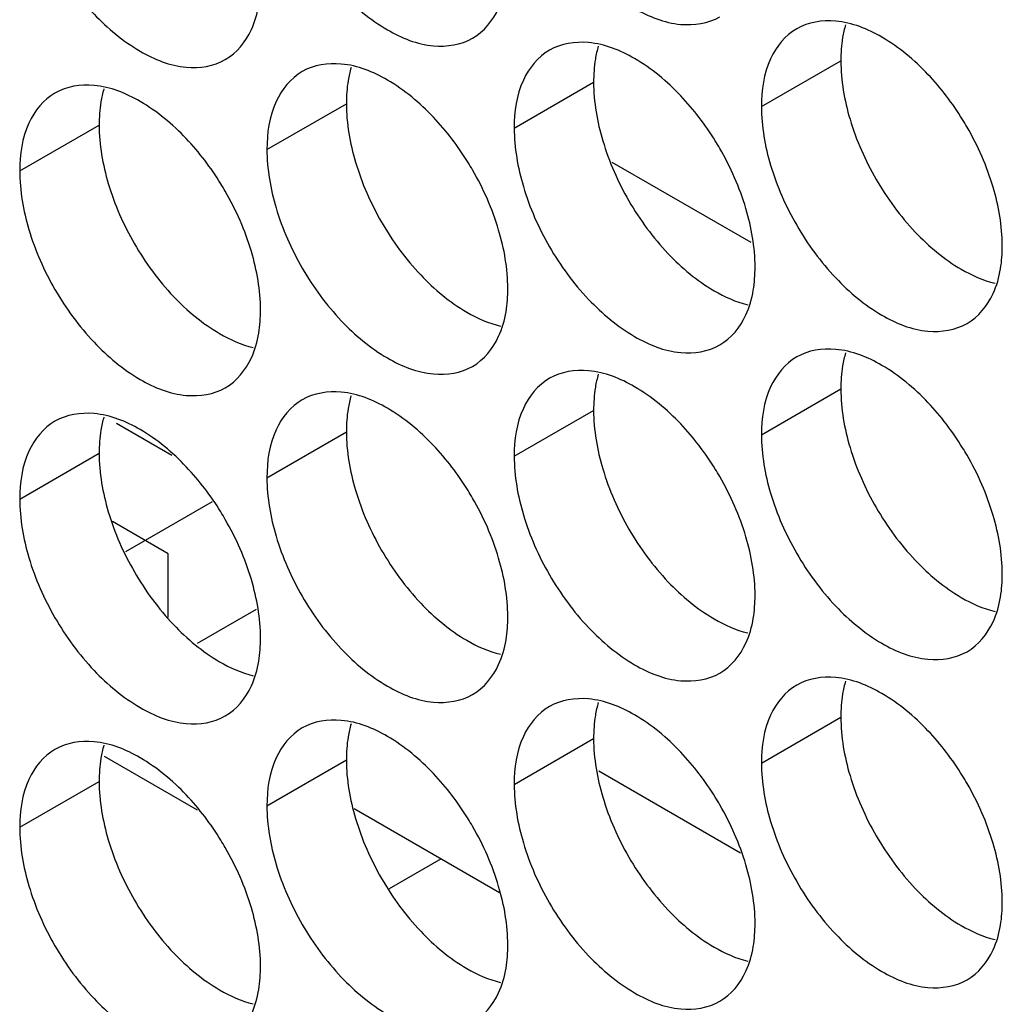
# Model space of a CAD drawing. Header units: inches. Extents: x 0 to 34, y 0 to 22.
# Tile 43 of 118: x 16.355 to 16.491, y 14.19 to 14.326. Entities that reach past the tile are written whole.
import ezdxf

# ---------------------------------------------------------------- set-up
doc = ezdxf.new("R2010")
doc.units = ezdxf.units.IN
doc.header["$LTSCALE"] = 1.87
doc.header["$MEASUREMENT"] = 0
doc.layers.get('0').update_dxf_attribs({"linetype": 'CONTINUOUS'})
doc.layers.add('5_ALL_CURVES', color=7, linetype='CONTINUOUS')

msp = doc.modelspace()

# ---------------------------------------------------------------- linework, layer by layer
at = {"color": 7, "linetype": 'CONTINUOUS'}
for p, q in [((16.45765, 14.31421), (16.46861, 14.32054)), ((16.42353, 14.31125), (16.43449, 14.31758)), ((16.38941, 14.3083), (16.40037, 14.31462)), ((16.3553, 14.30534), (16.36626, 14.31167)), ((16.45624, 14.29545), (16.43705, 14.30652)), ((16.45765, 14.2689), (16.46861, 14.27523)), ((16.42353, 14.26594), (16.43449, 14.27227)), ((16.36865, 14.2705), (16.37628, 14.26609)), ((16.38941, 14.26298), (16.40037, 14.26931)), ((16.3553, 14.26002), (16.36626, 14.26635)), ((16.38185, 14.25965), (16.36991, 14.25276)), ((16.38791, 14.24478), (16.37977, 14.24008)), ((16.45765, 14.22358), (16.46861, 14.22991)), ((16.42353, 14.22063), (16.43449, 14.22695)), ((16.36693, 14.22454), (16.3798, 14.21711)), ((16.38941, 14.21767), (16.40037, 14.224)), ((16.43519, 14.22248), (16.45478, 14.21117)), ((16.3553, 14.21471), (16.36626, 14.22104)), ((16.41346, 14.21033), (16.40629, 14.2062))]:
    msp.add_line(p, q, dxfattribs=at)
at = {"color": 3, "linetype": 'CONTINUOUS'}
msp.add_line((16.40143, 14.21728), (16.42152, 14.20568), dxfattribs=at)
at = {"color": 7, "linetype": 'CONTINUOUS'}
for points, knots in [([(16.4248, 14.34849), (16.42566, 14.34559), (16.42811, 14.34003), (16.43333, 14.3329), (16.43951, 14.32771), (16.44597, 14.32506), (16.45031, 14.32571), (16.4519, 14.32662)], [0, 0, 0, 0, 0.235115, 0.470233, 0.682481, 0.857347, 1, 1, 1, 1]), ([(16.39068, 14.34554), (16.39154, 14.34263), (16.39399, 14.33707), (16.39921, 14.32994), (16.4054, 14.32475), (16.41186, 14.3221), (16.41619, 14.32275), (16.41778, 14.32366)], [0, 0, 0, 0, 0.235115, 0.470233, 0.682481, 0.857347, 1, 1, 1, 1]), ([(16.35656, 14.34258), (16.35742, 14.33967), (16.35988, 14.33411), (16.3651, 14.32698), (16.37128, 14.3218), (16.37774, 14.31914), (16.38208, 14.31979), (16.38366, 14.32071)], [0, 0, 0, 0, 0.235115, 0.470233, 0.682481, 0.857347, 1, 1, 1, 1]), ([(16.41778, 14.32366), (16.41937, 14.32458), (16.42139, 14.32711), (16.42221, 14.33004), (16.4224, 14.33121)], [0, 0, 0, 0, 0.608607, 1, 1, 1, 1]), ([(16.38366, 14.32071), (16.38525, 14.32162), (16.38727, 14.32415), (16.38809, 14.32709), (16.38829, 14.32826)], [0, 0, 0, 0, 0.608607, 1, 1, 1, 1]), ([(16.48063, 14.31867), (16.47875, 14.32065), (16.4749, 14.32388), (16.47018, 14.32582), (16.46791, 14.32601)], [0, 0, 0, 0, 0.548282, 1, 1, 1, 1]), ([(16.46252, 14.32497), (16.46093, 14.32405), (16.4582, 14.32063), (16.45765, 14.31646), (16.45765, 14.31421)], [0, 0, 0, 0, 0.44922, 1, 1, 1, 1]), ([(16.44651, 14.31571), (16.44463, 14.3177), (16.44078, 14.32092), (16.43606, 14.32286), (16.43379, 14.32306)], [0, 0, 0, 0, 0.548282, 1, 1, 1, 1]), ([(16.4284, 14.32201), (16.42681, 14.32109), (16.42408, 14.31767), (16.42353, 14.3135), (16.42353, 14.31125)], [0, 0, 0, 0, 0.44922, 1, 1, 1, 1]), ([(16.39428, 14.31905), (16.39269, 14.31814), (16.38996, 14.31471), (16.38941, 14.31054), (16.38941, 14.3083)], [0, 0, 0, 0, 0.44922, 1, 1, 1, 1]), ([(16.41239, 14.31276), (16.41051, 14.31474), (16.40666, 14.31796), (16.40195, 14.3199), (16.39967, 14.3201)], [0, 0, 0, 0, 0.548282, 1, 1, 1, 1]), ([(16.37827, 14.3098), (16.37639, 14.31178), (16.37255, 14.31501), (16.36783, 14.31694), (16.36555, 14.31714)], [0, 0, 0, 0, 0.548282, 1, 1, 1, 1]), ([(16.36016, 14.31609), (16.35857, 14.31518), (16.35584, 14.31175), (16.3553, 14.30758), (16.3553, 14.30534)], [0, 0, 0, 0, 0.44922, 1, 1, 1, 1]), ([(16.48962, 14.3031), (16.48875, 14.306), (16.48737, 14.30915), (16.48561, 14.31209), (16.4854, 14.31243)], [0, 0, 0, 0, 0.882712, 1, 1, 1, 1]), ([(16.4555, 14.30014), (16.45464, 14.30304), (16.45325, 14.30619), (16.45149, 14.30914), (16.45128, 14.30948)], [0, 0, 0, 0, 0.882712, 1, 1, 1, 1]), ([(16.42138, 14.29718), (16.42052, 14.30009), (16.41913, 14.30323), (16.41737, 14.30618), (16.41716, 14.30652)], [0, 0, 0, 0, 0.882712, 1, 1, 1, 1]), ([(16.45891, 14.30614), (16.45978, 14.30323), (16.46223, 14.29767), (16.46745, 14.29054), (16.47363, 14.28535), (16.48009, 14.2827), (16.48443, 14.28335), (16.48602, 14.28427)], [0, 0, 0, 0, 0.235115, 0.470233, 0.682481, 0.857347, 1, 1, 1, 1]), ([(16.38726, 14.29422), (16.3864, 14.29713), (16.38501, 14.30028), (16.38326, 14.30322), (16.38305, 14.30356)], [0, 0, 0, 0, 0.882712, 1, 1, 1, 1]), ([(16.4248, 14.30318), (16.42566, 14.30027), (16.42811, 14.29471), (16.43333, 14.28758), (16.43951, 14.2824), (16.44597, 14.27974), (16.45031, 14.28039), (16.4519, 14.28131)], [0, 0, 0, 0, 0.235115, 0.470233, 0.682481, 0.857347, 1, 1, 1, 1]), ([(16.39068, 14.30022), (16.39154, 14.29732), (16.39399, 14.29176), (16.39921, 14.28462), (16.4054, 14.27944), (16.41186, 14.27679), (16.41619, 14.27743), (16.41778, 14.27835)], [0, 0, 0, 0, 0.235115, 0.470233, 0.682481, 0.857347, 1, 1, 1, 1]), ([(16.35656, 14.29726), (16.35742, 14.29436), (16.35988, 14.2888), (16.3651, 14.28167), (16.37128, 14.27648), (16.37774, 14.27383), (16.38208, 14.27448), (16.38366, 14.27539)], [0, 0, 0, 0, 0.235115, 0.470233, 0.682481, 0.857347, 1, 1, 1, 1]), ([(16.48602, 14.28427), (16.4876, 14.28518), (16.48962, 14.28771), (16.49045, 14.29065), (16.49064, 14.29182)], [0, 0, 0, 0, 0.608607, 1, 1, 1, 1]), ([(16.4519, 14.28131), (16.45349, 14.28222), (16.4555, 14.28475), (16.45633, 14.28769), (16.45652, 14.28886)], [0, 0, 0, 0, 0.608607, 1, 1, 1, 1]), ([(16.41778, 14.27835), (16.41937, 14.27927), (16.42139, 14.2818), (16.42221, 14.28473), (16.4224, 14.2859)], [0, 0, 0, 0, 0.608607, 1, 1, 1, 1]), ([(16.38366, 14.27539), (16.38525, 14.27631), (16.38727, 14.27884), (16.38809, 14.28177), (16.38829, 14.28294)], [0, 0, 0, 0, 0.608607, 1, 1, 1, 1]), ([(16.46252, 14.27965), (16.46093, 14.27874), (16.4582, 14.27531), (16.45765, 14.27114), (16.45765, 14.2689)], [0, 0, 0, 0, 0.44922, 1, 1, 1, 1]), ([(16.48063, 14.27336), (16.47875, 14.27534), (16.4749, 14.27856), (16.47018, 14.2805), (16.46791, 14.2807)], [0, 0, 0, 0, 0.548282, 1, 1, 1, 1]), ([(16.44651, 14.2704), (16.44463, 14.27238), (16.44078, 14.27561), (16.43606, 14.27755), (16.43379, 14.27774)], [0, 0, 0, 0, 0.548282, 1, 1, 1, 1]), ([(16.4284, 14.2767), (16.42681, 14.27578), (16.42408, 14.27235), (16.42353, 14.26818), (16.42353, 14.26594)], [0, 0, 0, 0, 0.44922, 1, 1, 1, 1]), ([(16.41239, 14.26744), (16.41051, 14.26942), (16.40666, 14.27265), (16.40195, 14.27459), (16.39967, 14.27479)], [0, 0, 0, 0, 0.548282, 1, 1, 1, 1]), ([(16.39428, 14.27374), (16.39269, 14.27282), (16.38996, 14.2694), (16.38941, 14.26523), (16.38941, 14.26298)], [0, 0, 0, 0, 0.44922, 1, 1, 1, 1]), ([(16.37827, 14.26448), (16.37639, 14.26647), (16.37255, 14.26969), (16.36783, 14.27163), (16.36555, 14.27183)], [0, 0, 0, 0, 0.548282, 1, 1, 1, 1]), ([(16.36016, 14.27078), (16.35857, 14.26986), (16.35584, 14.26644), (16.3553, 14.26227), (16.3553, 14.26002)], [0, 0, 0, 0, 0.44922, 1, 1, 1, 1]), ([(16.48962, 14.25778), (16.48875, 14.26069), (16.48737, 14.26384), (16.48561, 14.26678), (16.4854, 14.26712)], [0, 0, 0, 0, 0.882712, 1, 1, 1, 1]), ([(16.4555, 14.25482), (16.45464, 14.25773), (16.45325, 14.26088), (16.45149, 14.26382), (16.45128, 14.26416)], [0, 0, 0, 0, 0.882712, 1, 1, 1, 1]), ([(16.42138, 14.25187), (16.42052, 14.25477), (16.41913, 14.25792), (16.41737, 14.26086), (16.41716, 14.26121)], [0, 0, 0, 0, 0.882712, 1, 1, 1, 1]), ([(16.45891, 14.26082), (16.45978, 14.25792), (16.46223, 14.25236), (16.46745, 14.24522), (16.47363, 14.24004), (16.48009, 14.23739), (16.48443, 14.23804), (16.48602, 14.23895)], [0, 0, 0, 0, 0.235115, 0.470233, 0.682481, 0.857347, 1, 1, 1, 1]), ([(16.38726, 14.24891), (16.3864, 14.25181), (16.38501, 14.25496), (16.38326, 14.25791), (16.38305, 14.25825)], [0, 0, 0, 0, 0.882712, 1, 1, 1, 1]), ([(16.4248, 14.25787), (16.42566, 14.25496), (16.42811, 14.2494), (16.43333, 14.24227), (16.43951, 14.23708), (16.44597, 14.23443), (16.45031, 14.23508), (16.4519, 14.23599)], [0, 0, 0, 0, 0.235115, 0.470233, 0.682481, 0.857347, 1, 1, 1, 1]), ([(16.39068, 14.25491), (16.39154, 14.252), (16.39399, 14.24644), (16.39921, 14.23931), (16.4054, 14.23412), (16.41186, 14.23147), (16.41619, 14.23212), (16.41778, 14.23304)], [0, 0, 0, 0, 0.235115, 0.470233, 0.682481, 0.857347, 1, 1, 1, 1]), ([(16.35656, 14.25195), (16.35742, 14.24904), (16.35988, 14.24349), (16.3651, 14.23635), (16.37128, 14.23117), (16.37774, 14.22851), (16.38208, 14.22916), (16.38366, 14.23008)], [0, 0, 0, 0, 0.235115, 0.470233, 0.682481, 0.857347, 1, 1, 1, 1]), ([(16.48602, 14.23895), (16.4876, 14.23987), (16.48962, 14.2424), (16.49045, 14.24533), (16.49064, 14.2465)], [0, 0, 0, 0, 0.608607, 1, 1, 1, 1]), ([(16.4519, 14.23599), (16.45349, 14.23691), (16.4555, 14.23944), (16.45633, 14.24237), (16.45652, 14.24354)], [0, 0, 0, 0, 0.608607, 1, 1, 1, 1]), ([(16.41778, 14.23304), (16.41937, 14.23395), (16.42139, 14.23648), (16.42221, 14.23942), (16.4224, 14.24059)], [0, 0, 0, 0, 0.608607, 1, 1, 1, 1]), ([(16.38366, 14.23008), (16.38525, 14.23099), (16.38727, 14.23352), (16.38809, 14.23646), (16.38829, 14.23763)], [0, 0, 0, 0, 0.608607, 1, 1, 1, 1]), ([(16.48063, 14.22804), (16.47875, 14.23003), (16.4749, 14.23325), (16.47018, 14.23519), (16.46791, 14.23539)], [0, 0, 0, 0, 0.548282, 1, 1, 1, 1]), ([(16.46252, 14.23434), (16.46093, 14.23342), (16.4582, 14.23), (16.45765, 14.22583), (16.45765, 14.22358)], [0, 0, 0, 0, 0.44922, 1, 1, 1, 1]), ([(16.44651, 14.22509), (16.44463, 14.22707), (16.44078, 14.23029), (16.43606, 14.23223), (16.43379, 14.23243)], [0, 0, 0, 0, 0.548282, 1, 1, 1, 1]), ([(16.4284, 14.23138), (16.42681, 14.23047), (16.42408, 14.22704), (16.42353, 14.22287), (16.42353, 14.22063)], [0, 0, 0, 0, 0.44922, 1, 1, 1, 1]), ([(16.41239, 14.22213), (16.41051, 14.22411), (16.40666, 14.22734), (16.40195, 14.22927), (16.39967, 14.22947)], [0, 0, 0, 0, 0.548282, 1, 1, 1, 1]), ([(16.39428, 14.22842), (16.39269, 14.22751), (16.38996, 14.22408), (16.38941, 14.21991), (16.38941, 14.21767)], [0, 0, 0, 0, 0.44922, 1, 1, 1, 1]), ([(16.37827, 14.21917), (16.37639, 14.22115), (16.37255, 14.22438), (16.36783, 14.22632), (16.36555, 14.22651)], [0, 0, 0, 0, 0.548282, 1, 1, 1, 1]), ([(16.36016, 14.22547), (16.35857, 14.22455), (16.35584, 14.22112), (16.3553, 14.21695), (16.3553, 14.21471)], [0, 0, 0, 0, 0.44922, 1, 1, 1, 1]), ([(16.48962, 14.21247), (16.48875, 14.21537), (16.48737, 14.21852), (16.48561, 14.22146), (16.4854, 14.22181)], [0, 0, 0, 0, 0.882712, 1, 1, 1, 1]), ([(16.4555, 14.20951), (16.45464, 14.21242), (16.45325, 14.21556), (16.45149, 14.21851), (16.45128, 14.21885)], [0, 0, 0, 0, 0.882712, 1, 1, 1, 1]), ([(16.42138, 14.20655), (16.42052, 14.20946), (16.41913, 14.21261), (16.41737, 14.21555), (16.41716, 14.21589)], [0, 0, 0, 0, 0.882712, 1, 1, 1, 1]), ([(16.45891, 14.21551), (16.45978, 14.2126), (16.46223, 14.20704), (16.46745, 14.19991), (16.47363, 14.19473), (16.48009, 14.19207), (16.48443, 14.19272), (16.48602, 14.19364)], [0, 0, 0, 0, 0.235115, 0.470233, 0.682481, 0.857347, 1, 1, 1, 1]), ([(16.38726, 14.20359), (16.3864, 14.2065), (16.38501, 14.20965), (16.38326, 14.21259), (16.38305, 14.21293)], [0, 0, 0, 0, 0.882712, 1, 1, 1, 1]), ([(16.4248, 14.21255), (16.42566, 14.20965), (16.42811, 14.20409), (16.43333, 14.19695), (16.43951, 14.19177), (16.44597, 14.18911), (16.45031, 14.18976), (16.4519, 14.19068)], [0, 0, 0, 0, 0.235115, 0.470233, 0.682481, 0.857347, 1, 1, 1, 1]), ([(16.39068, 14.20959), (16.39154, 14.20669), (16.39399, 14.20113), (16.39921, 14.194), (16.4054, 14.18881), (16.41186, 14.18616), (16.41619, 14.18681), (16.41778, 14.18772)], [0, 0, 0, 0, 0.235115, 0.470233, 0.682481, 0.857347, 1, 1, 1, 1]), ([(16.35656, 14.20664), (16.35742, 14.20373), (16.35988, 14.19817), (16.3651, 14.19104), (16.37128, 14.18585), (16.37774, 14.1832), (16.38208, 14.18385), (16.38366, 14.18476)], [0, 0, 0, 0, 0.235115, 0.470233, 0.682481, 0.857347, 1, 1, 1, 1]), ([(16.48602, 14.19364), (16.4876, 14.19455), (16.48962, 14.19708), (16.49045, 14.20002), (16.49064, 14.20119)], [0, 0, 0, 0, 0.608607, 1, 1, 1, 1]), ([(16.4519, 14.19068), (16.45349, 14.1916), (16.4555, 14.19412), (16.45633, 14.19706), (16.45652, 14.19823)], [0, 0, 0, 0, 0.608607, 1, 1, 1, 1]), ([(16.41778, 14.18772), (16.41937, 14.18864), (16.42139, 14.19117), (16.42221, 14.1941), (16.4224, 14.19527)], [0, 0, 0, 0, 0.608607, 1, 1, 1, 1]), ([(16.38366, 14.18476), (16.38525, 14.18568), (16.38727, 14.18821), (16.38809, 14.19114), (16.38829, 14.19231)], [0, 0, 0, 0, 0.608607, 1, 1, 1, 1])]:
    msp.add_open_spline(points, degree=3, knots=knots, dxfattribs=at)
for points in [[(16.46791, 14.32601), (16.46605, 14.32618), (16.4641, 14.32588), (16.46252, 14.32497)], [(16.43379, 14.32306), (16.43194, 14.32322), (16.42999, 14.32293), (16.4284, 14.32201)], [(16.39967, 14.3201), (16.39782, 14.32026), (16.39587, 14.31997), (16.39428, 14.31905)], [(16.4854, 14.31243), (16.48402, 14.31467), (16.48243, 14.31677), (16.48063, 14.31867)], [(16.36555, 14.31714), (16.3637, 14.3173), (16.36175, 14.31701), (16.36016, 14.31609)], [(16.45128, 14.30948), (16.4499, 14.31171), (16.44831, 14.31381), (16.44651, 14.31571)], [(16.45765, 14.31421), (16.45765, 14.31149), (16.45813, 14.30876), (16.45891, 14.30614)], [(16.41716, 14.30652), (16.41579, 14.30875), (16.41419, 14.31085), (16.41239, 14.31276)], [(16.42353, 14.31125), (16.42353, 14.30853), (16.42402, 14.3058), (16.4248, 14.30318)], [(16.38305, 14.30356), (16.38167, 14.30579), (16.38008, 14.30789), (16.37827, 14.3098)], [(16.38941, 14.3083), (16.38941, 14.30557), (16.3899, 14.30285), (16.39068, 14.30022)], [(16.3553, 14.30534), (16.3553, 14.30261), (16.35578, 14.29989), (16.35656, 14.29726)], [(16.49088, 14.29502), (16.49088, 14.29775), (16.4904, 14.30047), (16.48962, 14.3031)], [(16.45677, 14.29206), (16.45677, 14.29479), (16.45628, 14.29751), (16.4555, 14.30014)], [(16.42265, 14.28911), (16.42265, 14.29183), (16.42216, 14.29456), (16.42138, 14.29718)], [(16.49064, 14.29182), (16.49082, 14.29288), (16.49088, 14.29396), (16.49088, 14.29502)], [(16.38853, 14.28615), (16.38853, 14.28887), (16.38804, 14.2916), (16.38726, 14.29422)], [(16.45652, 14.28886), (16.4567, 14.28992), (16.45677, 14.291), (16.45677, 14.29206)], [(16.4224, 14.2859), (16.42258, 14.28696), (16.42265, 14.28804), (16.42265, 14.28911)], [(16.38829, 14.28294), (16.38846, 14.284), (16.38853, 14.28508), (16.38853, 14.28615)], [(16.46791, 14.2807), (16.46605, 14.28086), (16.4641, 14.28057), (16.46252, 14.27965)], [(16.43379, 14.27774), (16.43194, 14.2779), (16.42999, 14.27761), (16.4284, 14.2767)], [(16.39967, 14.27479), (16.39782, 14.27495), (16.39587, 14.27465), (16.39428, 14.27374)], [(16.4854, 14.26712), (16.48402, 14.26935), (16.48243, 14.27145), (16.48063, 14.27336)], [(16.36555, 14.27183), (16.3637, 14.27199), (16.36175, 14.2717), (16.36016, 14.27078)], [(16.45128, 14.26416), (16.4499, 14.2664), (16.44831, 14.2685), (16.44651, 14.2704)], [(16.45765, 14.2689), (16.45765, 14.26617), (16.45813, 14.26345), (16.45891, 14.26082)], [(16.41716, 14.26121), (16.41579, 14.26344), (16.41419, 14.26554), (16.41239, 14.26744)], [(16.42353, 14.26594), (16.42353, 14.26322), (16.42402, 14.26049), (16.4248, 14.25787)], [(16.38305, 14.25825), (16.38167, 14.26048), (16.38008, 14.26258), (16.37827, 14.26448)], [(16.38941, 14.26298), (16.38941, 14.26026), (16.3899, 14.25753), (16.39068, 14.25491)], [(16.3553, 14.26002), (16.3553, 14.2573), (16.35578, 14.25457), (16.35656, 14.25195)], [(16.49088, 14.24971), (16.49088, 14.25243), (16.4904, 14.25516), (16.48962, 14.25778)], [(16.45677, 14.24675), (16.45677, 14.24947), (16.45628, 14.2522), (16.4555, 14.25482)], [(16.42265, 14.24379), (16.42265, 14.24652), (16.42216, 14.24924), (16.42138, 14.25187)], [(16.49064, 14.2465), (16.49082, 14.24756), (16.49088, 14.24864), (16.49088, 14.24971)], [(16.38853, 14.24083), (16.38853, 14.24356), (16.38804, 14.24628), (16.38726, 14.24891)], [(16.45652, 14.24354), (16.4567, 14.2446), (16.45677, 14.24568), (16.45677, 14.24675)], [(16.4224, 14.24059), (16.42258, 14.24165), (16.42265, 14.24273), (16.42265, 14.24379)], [(16.38829, 14.23763), (16.38846, 14.23869), (16.38853, 14.23977), (16.38853, 14.24083)], [(16.46791, 14.23539), (16.46605, 14.23555), (16.4641, 14.23526), (16.46252, 14.23434)], [(16.43379, 14.23243), (16.43194, 14.23259), (16.42999, 14.2323), (16.4284, 14.23138)], [(16.39967, 14.22947), (16.39782, 14.22963), (16.39587, 14.22934), (16.39428, 14.22842)], [(16.4854, 14.22181), (16.48402, 14.22404), (16.48243, 14.22614), (16.48063, 14.22804)], [(16.36555, 14.22651), (16.3637, 14.22667), (16.36175, 14.22638), (16.36016, 14.22547)], [(16.45128, 14.21885), (16.4499, 14.22108), (16.44831, 14.22318), (16.44651, 14.22509)], [(16.45765, 14.22358), (16.45765, 14.22086), (16.45813, 14.21813), (16.45891, 14.21551)], [(16.41716, 14.21589), (16.41579, 14.21812), (16.41419, 14.22022), (16.41239, 14.22213)], [(16.42353, 14.22063), (16.42353, 14.2179), (16.42402, 14.21518), (16.4248, 14.21255)], [(16.38305, 14.21293), (16.38167, 14.21517), (16.38008, 14.21727), (16.37827, 14.21917)], [(16.38941, 14.21767), (16.38941, 14.21494), (16.3899, 14.21222), (16.39068, 14.20959)], [(16.3553, 14.21471), (16.3553, 14.21199), (16.35578, 14.20926), (16.35656, 14.20664)], [(16.49088, 14.20439), (16.49088, 14.20712), (16.4904, 14.20984), (16.48962, 14.21247)], [(16.45677, 14.20144), (16.45677, 14.20416), (16.45628, 14.20689), (16.4555, 14.20951)], [(16.42265, 14.19848), (16.42265, 14.2012), (16.42216, 14.20393), (16.42138, 14.20655)], [(16.38853, 14.19552), (16.38853, 14.19824), (16.38804, 14.20097), (16.38726, 14.20359)], [(16.49064, 14.20119), (16.49082, 14.20225), (16.49088, 14.20333), (16.49088, 14.20439)], [(16.45652, 14.19823), (16.4567, 14.19929), (16.45677, 14.20037), (16.45677, 14.20144)], [(16.4224, 14.19527), (16.42258, 14.19633), (16.42265, 14.19741), (16.42265, 14.19848)], [(16.38829, 14.19231), (16.38846, 14.19337), (16.38853, 14.19445), (16.38853, 14.19552)]]:
    msp.add_open_spline(points, degree=3, dxfattribs=at)
at = {"color": 3, "linetype": 'CONTINUOUS'}
for points in [[(16.46926, 14.32553), (16.46909, 14.32495), (16.46895, 14.32435), (16.46885, 14.32375)], [(16.46885, 14.32375), (16.46868, 14.32269), (16.46861, 14.32161), (16.46861, 14.32054)], [(16.43514, 14.32257), (16.43497, 14.32199), (16.43483, 14.32139), (16.43473, 14.32079)], [(16.43473, 14.32079), (16.43456, 14.31973), (16.43449, 14.31865), (16.43449, 14.31758)], [(16.46861, 14.32054), (16.46861, 14.31782), (16.46909, 14.31509), (16.46987, 14.31247)], [(16.40103, 14.31961), (16.40085, 14.31903), (16.40072, 14.31843), (16.40062, 14.31783)], [(16.40062, 14.31783), (16.40044, 14.31677), (16.40037, 14.31569), (16.40037, 14.31462)], [(16.43449, 14.31758), (16.43449, 14.31486), (16.43498, 14.31213), (16.43576, 14.30951)], [(16.36691, 14.31666), (16.36673, 14.31607), (16.3666, 14.31548), (16.3665, 14.31487)], [(16.3665, 14.31487), (16.36632, 14.31381), (16.36626, 14.31273), (16.36626, 14.31167)], [(16.40037, 14.31462), (16.40037, 14.3119), (16.40086, 14.30917), (16.40164, 14.30655)], [(16.36626, 14.31167), (16.36626, 14.30894), (16.36674, 14.30622), (16.36752, 14.30359)], [(16.46926, 14.28022), (16.46909, 14.27963), (16.46895, 14.27903), (16.46885, 14.27843)], [(16.46885, 14.27843), (16.46868, 14.27737), (16.46861, 14.27629), (16.46861, 14.27523)], [(16.43514, 14.27726), (16.43497, 14.27667), (16.43483, 14.27608), (16.43473, 14.27547)], [(16.43473, 14.27547), (16.43456, 14.27441), (16.43449, 14.27333), (16.43449, 14.27227)], [(16.40103, 14.2743), (16.40085, 14.27372), (16.40072, 14.27312), (16.40062, 14.27252)], [(16.46861, 14.27523), (16.46861, 14.2725), (16.46909, 14.26978), (16.46987, 14.26715)], [(16.36691, 14.27134), (16.36673, 14.27076), (16.3666, 14.27016), (16.3665, 14.26956)], [(16.40062, 14.27252), (16.40044, 14.27146), (16.40037, 14.27038), (16.40037, 14.26931)], [(16.43449, 14.27227), (16.43449, 14.26954), (16.43498, 14.26682), (16.43576, 14.26419)], [(16.3665, 14.26956), (16.36632, 14.2685), (16.36626, 14.26742), (16.36626, 14.26635)], [(16.40037, 14.26931), (16.40037, 14.26659), (16.40086, 14.26386), (16.40164, 14.26124)], [(16.36626, 14.26635), (16.36626, 14.26363), (16.36674, 14.2609), (16.36752, 14.25828)], [(16.46926, 14.2349), (16.46909, 14.23432), (16.46895, 14.23372), (16.46885, 14.23312)], [(16.43514, 14.23194), (16.43497, 14.23136), (16.43483, 14.23076), (16.43473, 14.23016)], [(16.46885, 14.23312), (16.46868, 14.23206), (16.46861, 14.23098), (16.46861, 14.22991)], [(16.43473, 14.23016), (16.43456, 14.2291), (16.43449, 14.22802), (16.43449, 14.22695)], [(16.46861, 14.22991), (16.46861, 14.22719), (16.46909, 14.22446), (16.46987, 14.22184)], [(16.40103, 14.22899), (16.40085, 14.2284), (16.40072, 14.2278), (16.40062, 14.2272)], [(16.40062, 14.2272), (16.40044, 14.22614), (16.40037, 14.22506), (16.40037, 14.224)], [(16.43449, 14.22695), (16.43449, 14.22423), (16.43498, 14.2215), (16.43576, 14.21888)], [(16.36691, 14.22603), (16.36673, 14.22544), (16.3666, 14.22485), (16.3665, 14.22424)], [(16.3665, 14.22424), (16.36632, 14.22318), (16.36626, 14.2221), (16.36626, 14.22104)], [(16.40037, 14.224), (16.40037, 14.22127), (16.40086, 14.21855), (16.40164, 14.21592)], [(16.36626, 14.22104), (16.36626, 14.21831), (16.36674, 14.21559), (16.36752, 14.21297)]]:
    msp.add_open_spline(points, degree=3, dxfattribs=at)
for points, knots in [([(16.46987, 14.31247), (16.47074, 14.30956), (16.47319, 14.304), (16.47679, 14.29909), (16.47887, 14.29689)], [0, 0, 0, 0, 0.499997, 1, 1, 1, 1]), ([(16.43576, 14.30951), (16.43662, 14.3066), (16.43907, 14.30104), (16.44267, 14.29613), (16.44475, 14.29393)], [0, 0, 0, 0, 0.499997, 1, 1, 1, 1]), ([(16.40164, 14.30655), (16.4025, 14.30365), (16.40496, 14.29809), (16.40855, 14.29317), (16.41063, 14.29097)], [0, 0, 0, 0, 0.499997, 1, 1, 1, 1]), ([(16.36752, 14.30359), (16.36838, 14.30069), (16.37084, 14.29513), (16.37443, 14.29021), (16.37651, 14.28802)], [0, 0, 0, 0, 0.499997, 1, 1, 1, 1]), ([(16.47887, 14.29689), (16.48075, 14.29491), (16.48415, 14.29205), (16.48824, 14.29021), (16.48988, 14.28982)], [0, 0, 0, 0, 0.619597, 1, 1, 1, 1]), ([(16.44475, 14.29393), (16.44663, 14.29195), (16.45003, 14.2891), (16.45412, 14.28725), (16.45576, 14.28686)], [0, 0, 0, 0, 0.619597, 1, 1, 1, 1]), ([(16.41063, 14.29097), (16.41251, 14.28899), (16.41591, 14.28614), (16.42, 14.28429), (16.42164, 14.28391)], [0, 0, 0, 0, 0.619597, 1, 1, 1, 1]), ([(16.37651, 14.28802), (16.37839, 14.28603), (16.3818, 14.28318), (16.38588, 14.28133), (16.38752, 14.28095)], [0, 0, 0, 0, 0.619597, 1, 1, 1, 1]), ([(16.46987, 14.26715), (16.47074, 14.26425), (16.47319, 14.25869), (16.47679, 14.25377), (16.47887, 14.25158)], [0, 0, 0, 0, 0.499997, 1, 1, 1, 1]), ([(16.43576, 14.26419), (16.43662, 14.26129), (16.43907, 14.25573), (16.44267, 14.25081), (16.44475, 14.24862)], [0, 0, 0, 0, 0.499997, 1, 1, 1, 1]), ([(16.40164, 14.26124), (16.4025, 14.25833), (16.40496, 14.25277), (16.40855, 14.24786), (16.41063, 14.24566)], [0, 0, 0, 0, 0.499997, 1, 1, 1, 1]), ([(16.36752, 14.25828), (16.36838, 14.25537), (16.37084, 14.24981), (16.37443, 14.2449), (16.37651, 14.2427)], [0, 0, 0, 0, 0.499997, 1, 1, 1, 1]), ([(16.47887, 14.25158), (16.48075, 14.24959), (16.48415, 14.24674), (16.48824, 14.24489), (16.48988, 14.24451)], [0, 0, 0, 0, 0.619597, 1, 1, 1, 1]), ([(16.44475, 14.24862), (16.44663, 14.24664), (16.45003, 14.24378), (16.45412, 14.24194), (16.45576, 14.24155)], [0, 0, 0, 0, 0.619597, 1, 1, 1, 1]), ([(16.41063, 14.24566), (16.41251, 14.24368), (16.41591, 14.24082), (16.42, 14.23898), (16.42164, 14.23859)], [0, 0, 0, 0, 0.619597, 1, 1, 1, 1]), ([(16.37651, 14.2427), (16.37839, 14.24072), (16.3818, 14.23787), (16.38588, 14.23602), (16.38752, 14.23564)], [0, 0, 0, 0, 0.619597, 1, 1, 1, 1]), ([(16.46987, 14.22184), (16.47074, 14.21893), (16.47319, 14.21337), (16.47679, 14.20846), (16.47887, 14.20626)], [0, 0, 0, 0, 0.499997, 1, 1, 1, 1]), ([(16.43576, 14.21888), (16.43662, 14.21597), (16.43907, 14.21041), (16.44267, 14.2055), (16.44475, 14.2033)], [0, 0, 0, 0, 0.499997, 1, 1, 1, 1]), ([(16.40164, 14.21592), (16.4025, 14.21302), (16.40496, 14.20746), (16.40855, 14.20254), (16.41063, 14.20035)], [0, 0, 0, 0, 0.499997, 1, 1, 1, 1]), ([(16.36752, 14.21297), (16.36838, 14.21006), (16.37084, 14.2045), (16.37443, 14.19958), (16.37651, 14.19739)], [0, 0, 0, 0, 0.499997, 1, 1, 1, 1]), ([(16.47887, 14.20626), (16.48075, 14.20428), (16.48415, 14.20143), (16.48824, 14.19958), (16.48988, 14.19919)], [0, 0, 0, 0, 0.619597, 1, 1, 1, 1]), ([(16.44475, 14.2033), (16.44663, 14.20132), (16.45003, 14.19847), (16.45412, 14.19662), (16.45576, 14.19624)], [0, 0, 0, 0, 0.619597, 1, 1, 1, 1]), ([(16.41063, 14.20035), (16.41251, 14.19836), (16.41591, 14.19551), (16.42, 14.19366), (16.42164, 14.19328)], [0, 0, 0, 0, 0.619597, 1, 1, 1, 1]), ([(16.37651, 14.19739), (16.37839, 14.19541), (16.3818, 14.19255), (16.38588, 14.19071), (16.38752, 14.19032)], [0, 0, 0, 0, 0.619597, 1, 1, 1, 1])]:
    msp.add_open_spline(points, degree=3, knots=knots, dxfattribs=at)
at = {"layer": '5_ALL_CURVES', "color": 40, "linetype": 'CONTINUOUS'}
for p, q in [((16.3758, 14.25248), (16.36811, 14.25693)), ((16.3758, 14.24366), (16.3758, 14.25248))]:
    msp.add_line(p, q, dxfattribs=at)

doc.saveas('drawing.dxf')
